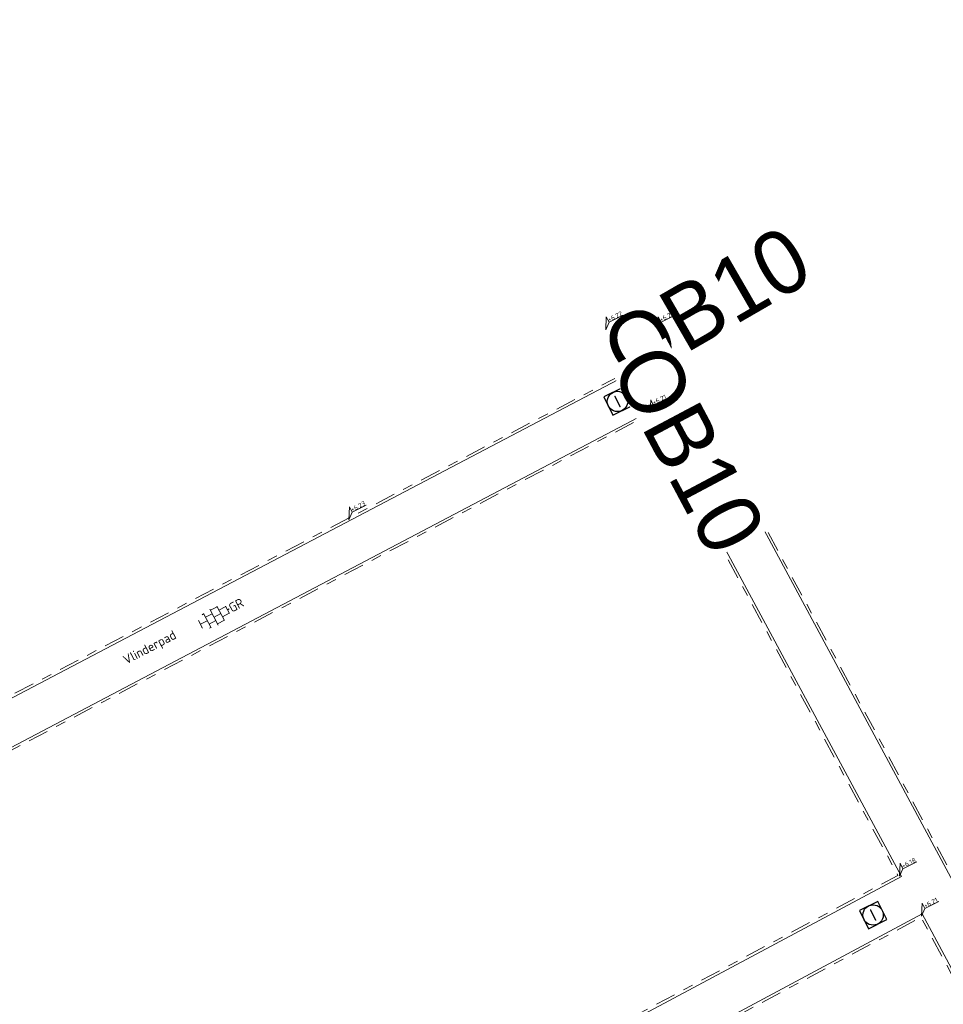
# Model space of a CAD drawing. Header units: metres. Extents: x 155090 to 155676, y 461362 to 461889.
# Tile 66 of 98: x 155333 to 155369, y 461562 to 461600. Entities that reach past the tile are written whole.
import ezdxf
from ezdxf.enums import TextEntityAlignment as Align

# ---------------------------------------------------------------- set-up
doc = ezdxf.new("R2018")
doc.units = ezdxf.units.M
doc.linetypes.add('VH-OPSLUITBAND-SO', pattern=[10, 4, -2, 2, -2])
doc.linetypes.add('XX-HIDDEN', pattern=[4, 2, -2])
doc.layers.get('0').update_dxf_attribs({"lineweight": 18})
doc.layers.get('Defpoints').update_dxf_attribs({"lineweight": 18})
for name, color, linetype, lineweight in [('N-WE-RI-OVERIG_RIOOLPUT_INSPECTIE-S-200', 10, 'Continuous', 25), ('N-WE-VH-KANTOPSLUITING-T18', 10, 'Continuous', 18), ('N-WE-VH-KANTOPSLUITING_OPSLUITBAND_100X200-G', 150, 'VH-OPSLUITBAND-SO', 18), ('N-WE-VH-KANTOPSLUITING_VOORKANT_BAND-G', 50, 'Continuous', 18), ('N-WE-VH-MATERIAAL_GRENS-G', 7, 'XX-HIDDEN', 18), ('N-WE-VH-VERHARDING_TEGEL-KLEUR-DUN-S', 7, 'Continuous', 18), ('X-XX-AL-HOOGTELABEL-S', 7, 'Continuous', 18), ('X-XX-AL-M', 7, 'Continuous', 18), ('X-XX-AL-T18', 10, 'Continuous', 18)]:
    doc.layers.add(name, color=color, linetype=linetype, lineweight=lineweight)
doc.styles.add('NLCS-ISO', font='NLCS-ISO.ttf')
doc.styles.add('NLCS-ISO-M200-T18', font='NLCS-ISO.ttf', dxfattribs={"height": 0.36})
doc.dimstyles.new('NLCS-M200-T18-PIJL_L2_H1', dxfattribs={"dimscale": 0.2, "dimtxt": 2.5, "dimasz": 1.8, "dimexe": 2, "dimexo": 2, "dimgap": 0.7, "dimtad": 1, "dimzin": 0, "dimdsep": 46, "dimtxsty": 'NLCS-ISO-M200-T18', "dimcen": 0, "dimdle": 2, "dimclrd": 256, "dimclre": 256, "dimclrt": 10, "dimadec": 1, "dimazin": 0, "dimtfac": 1, "dimtdec": 3, "dimtofl": 0, "dimtmove": 0, "dimatfit": 3, "dimfxl": 2, "dimfxlon": 1, "dimtfillclr": 256, "dimtolj": 1, "dimtzin": 0, "dimlwd": -1, "dimlwe": -1, "dimarcsym": 0})

# ---------------------------------------------------------------- blocks, each defined once
blk = doc.blocks.new('*U46')
at = {"lineweight": 9}
for p, q in [((-3.08, 0.75), (-3, 0.75)), ((-3, -0.83), (-3, 0.83)), ((-3, 0), (-1.5, 0)), ((-1.84, 1.5), (-1.5, 1.5)), ((-1.5, -1.6), (-1.5, 1.6)), ((-1.5, 0.75), (0, 0.75)), ((0, -1.78), (0, 1.78)), ((0, 1.5), (1.5, 1.5)), ((0, 0), (1.5, 0)), ((1.5, -1.6), (1.5, 1.6)), ((1.5, 0.75), (3, 0.75)), ((3, -0.83), (3, 0.83)), ((3, 0), (3.39, 0)), ((-3.08, -0.75), (-3, -0.75)), ((-1.84, -1.5), (-1.5, -1.5)), ((-1.5, -0.75), (0, -0.75)), ((0, -1.5), (1.5, -1.5)), ((1.5, -0.75), (3, -0.75))]:
    blk.add_line(p, q, dxfattribs=at)
at = {"style": 'NLCS-ISO'}
blk.add_attdef('FORMAAT', text='', height=1.8, dxfattribs=at).set_placement((-3.18, 0), align=Align.MIDDLE_RIGHT)
blk.add_attdef('KLEUR', text='', height=1.8, dxfattribs=at).set_placement((3.49, 0), align=Align.MIDDLE_LEFT)
blk = doc.blocks.new('*U51')
at = {"lineweight": 30, "flags": 106}
blk.add_attdef('OB', text='', height=0.36, dxfattribs=at).set_placement((0, 0.1), align=Align.BOTTOM_CENTER)
blk = doc.blocks.new('*U15')
at = {"lineweight": 18}
for p, q in [((2.46, 4.47), (0, 0)), ((2.46, 2.07), (2.46, 4.47)), ((0, 0), (2.46, 2.07)), ((8.66, 2.07), (2.46, 2.07))]:
    blk.add_line(p, q, dxfattribs=at)
at = {"lineweight": 18, "style": 'NLCS-ISO'}
blk.add_attdef('...', text='', height=1.8, dxfattribs=at).set_placement((5.56, 1.65), align=Align.BOTTOM_CENTER)
blk = doc.blocks.new('SRI-PUT_INSPECTIE-SO')
at = {"flags": 128}
blk.add_lwpolyline([(-2, -2), (2, -2), (2, 2), (-2, 2)], close=True, dxfattribs=at)
blk.add_circle((0, 0), 2)
at = {"style": 'NLCS-ISO'}
blk.add_text('I', height=2.5, dxfattribs=at).set_placement((0, -0.01), align=Align.MIDDLE_CENTER)
blk = doc.blocks.new('*D552')
at = {"layer": 'Defpoints', "color": 0, "transparency": 16777216}
for p in [(155335.116, 461567.868), (155322.362, 461559.972)]:
    blk.add_point(p, dxfattribs=at)
at = {"layer": 'X-XX-AL-M', "transparency": 16777216}
blk.add_line((155320.226, 461558.65), (155322.056, 461559.783), dxfattribs=at)
blk.add_solid([(155322.025, 461559.834), (155322.088, 461559.732), (155322.362, 461559.972)], dxfattribs=at)
at = {"layer": 'X-XX-AL-M', "color": 10, "transparency": 16777216, "insert": (155320.82, 461559.394), "char_height": 0.36, "attachment_point": 5, "rotation": 31.759, "style": 'NLCS-ISO-M200-T18', "bg_fill": 3, "box_fill_scale": 1.1, "bg_fill_color": 256, "bg_fill_true_color": 13158600, "bg_fill_transparency": 0}
blk.add_mtext('\\A1;R=15.00', dxfattribs=at)

msp = doc.modelspace()

# ---------------------------------------------------------------- linework, layer by layer
at = {"layer": 'N-WE-VH-KANTOPSLUITING_OPSLUITBAND_100X200-G', "ltscale": 0.2, "flags": 128}
for points in [[(155357.488, 461641.038), (155353.861, 461641.094), (155350.254, 461638.957), (155318.283, 461620.549), (155310.881, 461616.182), (155305.703, 461612.907), (155331.686, 461573.358), (155356.824, 461586.557), (155356.405, 461587.369)], [(155400.862, 461524.121), (155390.961, 461526.948), (155358.038, 461588.246)]]:
    msp.add_lwpolyline(points, dxfattribs=at)
for points in [[(155324.293, 461567.303), (155330.623, 461555.216), (155333.958, 461548.9), (155367.422, 461566.791), (155357.685, 461584.892)], [(155334.857, 461547.198), (155338.664, 461539.989), (155339.586, 461538.487), (155344.859, 461528.77), (155378.204, 461546.753), (155368.326, 461565.145)]]:
    msp.add_lwpolyline(points, close=True, dxfattribs=at)
at = {"layer": 'N-WE-VH-KANTOPSLUITING_VOORKANT_BAND-G', "ltscale": 0.2, "flags": 128}
for points in [[(155357.489, 461641.138), (155353.834, 461641.194), (155350.204, 461639.043), (155318.233, 461620.635), (155310.829, 461616.267), (155305.564, 461612.937), (155331.652, 461573.227), (155356.959, 461586.514), (155356.493, 461587.416)], [(155400.836, 461524.025), (155390.893, 461526.863), (155357.95, 461588.199)]]:
    msp.add_lwpolyline(points, dxfattribs=at)
for points in [[(155324.158, 461567.345), (155330.535, 461555.17), (155333.917, 461548.765), (155367.558, 461566.75), (155357.726, 461585.027)], [(155334.722, 461547.239), (155338.577, 461539.94), (155339.499, 461538.436), (155344.819, 461528.634), (155378.339, 461546.712), (155368.367, 461565.28)]]:
    msp.add_lwpolyline(points, close=True, dxfattribs=at)
at = {"layer": 'N-WE-VH-MATERIAAL_GRENS-G', "ltscale": 0.2, "flags": 128}
msp.add_lwpolyline([(155358.038, 461588.246), (155356.405, 461587.369)], dxfattribs=at)

# ---------------------------------------------------------------- block references
at = {"layer": 'N-WE-RI-OVERIG_RIOOLPUT_INSPECTIE-S-200', "xscale": 0.2, "yscale": 0.2, "zscale": 0.2, "rotation": 26.55025936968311}
for p in [(155356.422, 461585.391), (155366.448, 461565.236)]:
    msp.add_blockref('SRI-PUT_INSPECTIE-SO', p, dxfattribs=at)
at = {"layer": 'N-WE-VH-KANTOPSLUITING-T18'}
ref = msp.add_blockref('*U51', (155355.62, 461588.052), dxfattribs=dict(at, xscale=0.75, yscale=0.75, zscale=0.75, rotation=30.02717907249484))
lines = msp.add_mtext('OB10', dxfattribs={"layer": '0', "insert": (155355.582, 461588.117), "char_height": 2.5, "attachment_point": 1, "rotation": 30.0272, "bg_fill": 3, "box_fill_scale": 1, "bg_fill_color": 256, "bg_fill_transparency": 0})
ref.add_attrib('OB', '', (155355.582, 461588.117), dxfattribs={"flags": 52}).embed_mtext(lines)
ref = msp.add_blockref('*U51', (155358.244, 461587.857), dxfattribs=dict(at, xscale=0.75, yscale=0.75, zscale=0.75, rotation=298.0131778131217))
lines = msp.add_mtext('OB10', dxfattribs={"layer": '0', "insert": (155358.31, 461587.892), "char_height": 2.5, "attachment_point": 1, "rotation": 298.0132, "bg_fill": 3, "box_fill_scale": 1, "bg_fill_color": 256, "bg_fill_transparency": 0})
ref.add_attrib('OB', '', (155358.31, 461587.892), dxfattribs={"flags": 54}).embed_mtext(lines)
at = {"layer": 'N-WE-VH-VERHARDING_TEGEL-KLEUR-DUN-S'}
ref = msp.add_blockref('*U46', (155340.597, 461576.929), dxfattribs=dict(at, xscale=0.2000000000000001, yscale=0.2000000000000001, zscale=0.2000000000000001, rotation=28.19999999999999))
ref.add_attrib('KLEUR', 'GR', dxfattribs={"layer": '0', "height": 0.36, "rotation": 28.2, "style": 'NLCS-ISO'}).set_placement((155341.213, 461577.259), align=Align.MIDDLE_LEFT)
at = {"layer": 'X-XX-AL-HOOGTELABEL-S', "xscale": 0.1, "yscale": 0.1, "zscale": 0.1, "rotation": 26.55025936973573}
for p, values in [((155355.964, 461588.202), {'...': '+6.22'}), ((155358.002, 461588.205), {'...': '+6.25'}), ((155357.707, 461584.942), {'...': '+6.21'}), ((155345.885, 461580.75), {'...': '+6.23'}), ((155367.484, 461566.757), {'...': '+6.18'}), ((155368.348, 461565.194), {'...': '+6.21'})]:
    msp.add_blockref('*U15', p, dxfattribs=at).add_auto_attribs(values)

# ---------------------------------------------------------------- texts
at = {"layer": 'X-XX-AL-T18', "style": 'NLCS-ISO-M200-T18'}
msp.add_text('Vlinderpad', height=0.36, rotation=27.8, dxfattribs=at).set_placement((155338.096, 461575.696), align=Align.MIDDLE)

# ---------------------------------------------------------------- next in the draw order: dimensions: what is measured, and where the dimension line sits
at = {"layer": 'X-XX-AL-M'}
dim = msp.add_radius_dim(center=(155335.116, 461567.868), mpoint=(155322.362, 461559.972), dimstyle='NLCS-M200-T18-PIJL_L2_H1', override={"dimpost": 'R=<>', "dimtxsty": 'NLCS-ISO-M200-T18', "dimtfill": 1}, dxfattribs=at)
dim.commit()
dim.dimension.update_dxf_attribs({"geometry": '*D552', "text_midpoint": (155320.82, 461559.394)})

doc.saveas('drawing.dxf')
